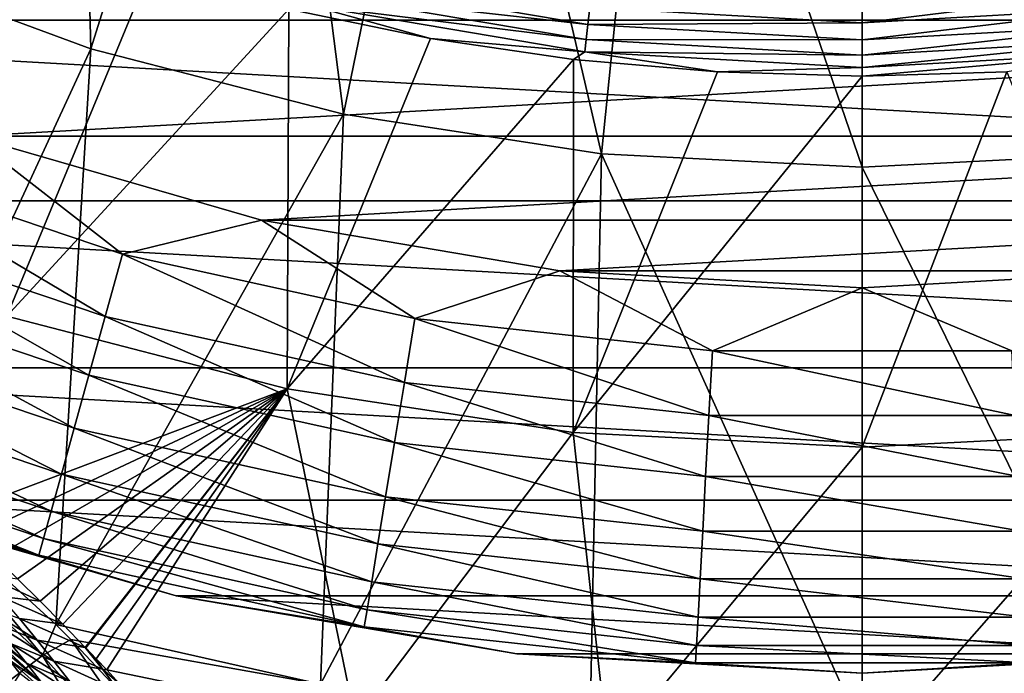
# Model space of a CAD drawing. Header units: metres. Extents: x -99 to 99, y -314 to 25.
# Tile 183 of 256: x 71.03 to 77.42, y -20 to -15.76. Entities that reach past the tile are written whole.
import ezdxf

# ---------------------------------------------------------------- set-up
doc = ezdxf.new("R2010")
doc.units = ezdxf.units.M
doc.layers.add('solid_K2442E1000C35', color=7, linetype='CONTINUOUS')

msp = doc.modelspace()

# ---------------------------------------------------------------- linework, layer by layer
at = {"layer": 'solid_K2442E1000C35'}
for points in [[(69.907913, -15.361385, 106.922951), (71.495819, -15.949481, 106.922951), (71.392433, -11.902046, 108.093414)], [(71.495819, -15.949481, 106.922951), (72.622742, -12.357704, 108.093414), (71.392433, -11.902046, 108.093414)], [(71.495819, -15.949481, 106.922951), (73.135078, -16.373915, 106.922951), (72.622742, -12.357704, 108.093414)], [(73.135078, -16.373915, 106.922951), (73.892845, -12.686557, 108.093414), (72.622742, -12.357704, 108.093414)], [(73.135078, -16.373915, 106.922951), (74.808861, -16.630329, 106.922951), (73.892845, -12.686557, 108.093414)], [(74.808861, -16.630329, 106.922951), (75.189697, -12.885227, 108.093414), (73.892845, -12.686557, 108.093414)], [(74.808861, -16.630329, 106.922951), (76.5, -16.716093, 106.922951), (75.189697, -12.885227, 108.093414)], [(76.5, -16.716093, 106.922951), (76.5, -12.951678, 108.093414), (75.189697, -12.885227, 108.093414)], [(78.191139, -16.630329, 106.922951), (77.810303, -12.885227, 108.093414), (76.5, -12.951678, 108.093414)], [(78.191139, -16.630329, 106.922951), (76.5, -12.951678, 108.093414), (76.5, -16.716093, 106.922951)], [(67.181786, -14.812853), (68.90049, -15.763797), (85.818214, -14.812854)], [(68.90049, -15.763797), (84.09951, -15.763797), (85.818214, -14.812854)], [(70.951591, -17.684059, 67.748955), (70.984497, -15.153751, 61.214134), (71.874939, -15.448812, 61.214134)], [(70.213776, -18.719498, 105.735428), (71.495819, -15.949481, 106.922951), (69.907913, -15.361385, 106.922951)], [(70.951591, -17.684059, 67.748955), (71.874939, -15.448812, 61.214134), (72.781029, -15.691598, 61.214134)], [(72.941956, -15.58881, 61.022266), (72.963852, -15.492889, 60.955631), (74.720734, -15.791396, 60.955631)], [(74.720734, -15.791396, 60.955631), (72.963852, -15.492889, 60.955631), (74.7332, -15.680763, 60.914093)], [(76.5, -15.779984, 60.914093), (76.5, -15.662112, 60.900002), (78.319427, -15.556073, 60.900002)], [(78.2668, -15.680763, 60.914093), (76.5, -15.779984, 60.914093), (78.319427, -15.556073, 60.900002)], [(87.140945, -16.934303, -4), (65.859055, -16.934303, -4), (64.030457, -15.636824, -4)], [(88.969543, -15.636824, -4), (87.140945, -16.934303, -4), (64.030457, -15.636824, -4)], [(72.924179, -15.666691, 61.110237), (72.941956, -15.58881, 61.022266), (74.709724, -15.889165, 61.022266)], [(74.709724, -15.889165, 61.022266), (72.941956, -15.58881, 61.022266), (74.720734, -15.791396, 60.955631)], [(72.769127, -18.154652, 67.748955), (70.951591, -17.684059, 67.748955), (72.781029, -15.691598, 61.214134)], [(72.769127, -18.154652, 67.748955), (72.781029, -15.691598, 61.214134), (73.699707, -15.881289, 61.214134)], [(72.924179, -15.666691, 61.110237), (73.699707, -15.881289, 61.214134), (72.781029, -15.691598, 61.214134)], [(74.700775, -15.968547, 61.110237), (73.699707, -15.881289, 61.214134), (72.924179, -15.666691, 61.110237)], [(74.700775, -15.968547, 61.110237), (72.924179, -15.666691, 61.110237), (74.709724, -15.889165, 61.022266)], [(74.720734, -15.791396, 60.955631), (74.7332, -15.680763, 60.914093), (76.5, -15.779984, 60.914093)], [(76.5, -15.779984, 60.914093), (74.7332, -15.680763, 60.914093), (76.5, -15.662112, 60.900002)], [(78.2668, -15.680763, 60.914093), (76.5, -15.891317, 60.955631), (76.5, -15.779984, 60.914093)], [(78.279266, -15.791396, 60.955631), (76.5, -15.891317, 60.955631), (78.2668, -15.680763, 60.914093)], [(68.90049, -15.763797), (70.715027, -16.516176), (84.09951, -15.763797)], [(70.715027, -16.516176), (82.284973, -16.516176), (84.09951, -15.763797)], [(74.709724, -15.889165, 61.022266), (74.720734, -15.791396, 60.955631), (76.5, -15.891317, 60.955631)], [(76.5, -15.891317, 60.955631), (74.720734, -15.791396, 60.955631), (76.5, -15.779984, 60.914093)], [(78.279266, -15.791396, 60.955631), (76.5, -15.989705, 61.022266), (76.5, -15.891317, 60.955631)], [(78.290276, -15.889165, 61.022266), (76.5, -15.989705, 61.022266), (78.279266, -15.791396, 60.955631)], [(72.769127, -18.154652, 67.748955), (73.699707, -15.881289, 61.214134), (74.627853, -16.017242, 61.214134)], [(74.700775, -15.968547, 61.110237), (74.627853, -16.017242, 61.214134), (73.699707, -15.881289, 61.214134)], [(74.700775, -15.968547, 61.110237), (74.709724, -15.889165, 61.022266), (76.5, -15.989705, 61.022266)], [(76.5, -15.989705, 61.022266), (74.709724, -15.889165, 61.022266), (76.5, -15.891317, 60.955631)], [(78.290276, -15.889165, 61.022266), (76.5, -16.06959, 61.110237), (76.5, -15.989705, 61.022266)], [(78.299225, -15.968547, 61.110237), (76.5, -16.06959, 61.110237), (78.290276, -15.889165, 61.022266)], [(70.213776, -18.719498, 105.735428), (71.269867, -19.685225, 105.46331), (71.495819, -15.949481, 106.922951)], [(71.269867, -19.685225, 105.46331), (73.135078, -16.373915, 106.922951), (71.495819, -15.949481, 106.922951)], [(74.700775, -15.968547, 61.110237), (75.56234, -16.098999, 61.214134), (74.627853, -16.017242, 61.214134)], [(76.5, -16.06959, 61.110237), (75.56234, -16.098999, 61.214134), (74.700775, -15.968547, 61.110237)], [(76.5, -16.06959, 61.110237), (74.700775, -15.968547, 61.110237), (76.5, -15.989705, 61.022266)], [(78.299225, -15.968547, 61.110237), (77.43766, -16.098999, 61.214134), (76.5, -16.126282, 61.214134)], [(78.299225, -15.968547, 61.110237), (76.5, -16.126282, 61.214134), (76.5, -16.06959, 61.110237)], [(74.624939, -18.438951, 67.748955), (72.769127, -18.154652, 67.748955), (74.627853, -16.017242, 61.214134)], [(74.624939, -18.438951, 67.748955), (74.627853, -16.017242, 61.214134), (75.56234, -16.098999, 61.214134)], [(76.5, -16.06959, 61.110237), (76.5, -16.126282, 61.214134), (75.56234, -16.098999, 61.214134)], [(74.624939, -18.438951, 67.748955), (75.56234, -16.098999, 61.214134), (76.5, -16.126282, 61.214134)], [(76.5, -18.534044, 67.748955), (74.624939, -18.438951, 67.748955), (76.5, -16.126282, 61.214134)], [(77.43766, -16.098999, 61.214134), (76.5, -18.534044, 67.748955), (76.5, -16.126282, 61.214134)], [(78.375061, -18.438951, 67.748955), (76.5, -18.534044, 67.748955), (77.43766, -16.098999, 61.214134)], [(71.269867, -19.685225, 105.46331), (72.986351, -20.071373, 105.459549), (73.135078, -16.373915, 106.922951)], [(72.986351, -20.071373, 105.459549), (74.808861, -16.630329, 106.922951), (73.135078, -16.373915, 106.922951)], [(69.8619, -16.660381, -0.037981), (71.702118, -17.280422, -0.037981), (70.715027, -16.516176)], [(70.715027, -16.516176), (72.602448, -17.060452), (82.284973, -16.516176)], [(71.702118, -17.280422, -0.037981), (72.602448, -17.060452), (70.715027, -16.516176)], [(72.602448, -17.060452), (80.397552, -17.060452), (82.284973, -16.516176)], [(69.70594, -17.051796, -0.150918), (71.589394, -17.686403, -0.150918), (69.8619, -16.660381, -0.037981)], [(71.589394, -17.686403, -0.150918), (71.702118, -17.280422, -0.037981), (69.8619, -16.660381, -0.037981)], [(72.986351, -20.071373, 105.459549), (74.736557, -20.300148, 105.459549), (74.808861, -16.630329, 106.922951)], [(74.736557, -20.300148, 105.459549), (76.5, -20.376596, 105.459549), (74.808861, -16.630329, 106.922951)], [(76.5, -20.376596, 105.459549), (76.5, -16.716093, 106.922951), (74.808861, -16.630329, 106.922951)], [(78.263466, -20.300144, 105.459549), (78.191139, -16.630329, 106.922951), (76.5, -16.716093, 106.922951)], [(78.263466, -20.300144, 105.459549), (76.5, -16.716093, 106.922951), (76.5, -20.376596, 105.459549)], [(85.177193, -18.019594, -4), (67.822807, -18.019594, -4), (65.859055, -16.934303, -4)], [(87.140945, -16.934303, -4), (85.177193, -18.019594, -4), (65.859055, -16.934303, -4)], [(69.559631, -17.419016, -0.335373), (71.483643, -18.067291, -0.335373), (69.70594, -17.051796, -0.150918)], [(71.483643, -18.067291, -0.335373), (71.589394, -17.686403, -0.150918), (69.70594, -17.051796, -0.150918)], [(71.702118, -17.280422, -0.037981), (73.598579, -17.697866, -0.037981), (72.602448, -17.060452)], [(72.602448, -17.060452), (74.538879, -17.389763), (80.397552, -17.060452)], [(73.598579, -17.697866, -0.037981), (74.538879, -17.389763), (72.602448, -17.060452)], [(74.538879, -17.389763), (78.461113, -17.389763), (80.397552, -17.060452)], [(71.589394, -17.686403, -0.150918), (73.530418, -18.113655, -0.150918), (71.702118, -17.280422, -0.037981)], [(73.530418, -18.113655, -0.150918), (73.598579, -17.697866, -0.037981), (71.702118, -17.280422, -0.037981)], [(69.427414, -17.75086, -0.585731), (71.388077, -18.411486, -0.585731), (69.559631, -17.419016, -0.335373)], [(71.388077, -18.411486, -0.585731), (71.483643, -18.067291, -0.335373), (69.559631, -17.419016, -0.335373)], [(73.598579, -17.697866, -0.037981), (75.529068, -17.907818, -0.037981), (74.538879, -17.389763)], [(74.538879, -17.389763), (76.5, -17.499994), (78.461113, -17.389763)], [(75.529068, -17.907818, -0.037981), (76.5, -17.499994), (74.538879, -17.389763)], [(77.470932, -17.907818, -0.037981), (78.461113, -17.389763), (76.5, -17.499994)], [(75.529068, -17.907818, -0.037981), (77.470932, -17.907818, -0.037981), (76.5, -17.499994)], [(70.587364, -18.979527, 71.986511), (70.951591, -17.684059, 67.748955), (72.769127, -18.154652, 67.748955)], [(71.483643, -18.067291, -0.335373), (73.466469, -18.503742, -0.335373), (71.589394, -17.686403, -0.150918)], [(73.466469, -18.503742, -0.335373), (73.530418, -18.113655, -0.150918), (71.589394, -17.686403, -0.150918)], [(69.313309, -18.037228, -0.894368), (71.305611, -18.708511, -0.894368), (69.427414, -17.75086, -0.585731)], [(71.305611, -18.708511, -0.894368), (71.388077, -18.411486, -0.585731), (69.427414, -17.75086, -0.585731)], [(73.530418, -18.113655, -0.150918), (75.506256, -18.328541, -0.150918), (73.598579, -17.697866, -0.037981)], [(75.506256, -18.328541, -0.150918), (75.529068, -17.907818, -0.037981), (73.598579, -17.697866, -0.037981)], [(75.506256, -18.328541, -0.150918), (77.493744, -18.328541, -0.150918), (75.529068, -17.907818, -0.037981)], [(77.493744, -18.328541, -0.150918), (77.470932, -17.907818, -0.037981), (75.529068, -17.907818, -0.037981)], [(83.106071, -18.87748, -4), (69.893929, -18.87748, -4), (67.822807, -18.019594, -4)], [(85.177193, -18.019594, -4), (83.106071, -18.87748, -4), (67.822807, -18.019594, -4)], [(69.22081, -18.2694, -1.25189), (71.238747, -18.949322, -1.25189), (69.313309, -18.037228, -0.894368)], [(71.238747, -18.949322, -1.25189), (71.305611, -18.708511, -0.894368), (69.313309, -18.037228, -0.894368)], [(71.388077, -18.411486, -0.585731), (73.408676, -18.856253, -0.585731), (71.483643, -18.067291, -0.335373)], [(73.408676, -18.856253, -0.585731), (73.466469, -18.503742, -0.335373), (71.483643, -18.067291, -0.335373)], [(73.466469, -18.503742, -0.335373), (75.484856, -18.723255, -0.335373), (73.530418, -18.113655, -0.150918)], [(75.484856, -18.723255, -0.335373), (75.506256, -18.328541, -0.150918), (73.530418, -18.113655, -0.150918)], [(70.729988, -19.111273, 72.270096), (70.587364, -18.979527, 71.986511), (72.769127, -18.154652, 67.748955)], [(70.874146, -19.247417, 72.574356), (70.729988, -19.111273, 72.270096), (72.769127, -18.154652, 67.748955)], [(71.019669, -19.388004, 72.90033), (70.874146, -19.247417, 72.574356), (72.769127, -18.154652, 67.748955)], [(71.16671, -19.532888, 73.248222), (71.019669, -19.388004, 72.90033), (72.769127, -18.154652, 67.748955)], [(71.314476, -19.682449, 73.620918), (71.16671, -19.532888, 73.248222), (72.769127, -18.154652, 67.748955)], [(71.460632, -19.833357, 74.009911), (71.314476, -19.682449, 73.620918), (72.769127, -18.154652, 67.748955)], [(71.46347, -19.836321, 74.017685), (71.460632, -19.833357, 74.009911), (72.769127, -18.154652, 67.748955)], [(71.531281, -19.907631, 74.206345), (71.46347, -19.836321, 74.017685), (72.769127, -18.154652, 67.748955)], [(71.599091, -19.979939, 74.400887), (71.531281, -19.907631, 74.206345), (72.769127, -18.154652, 67.748955)], [(73.214294, -20.311945, 74.414452), (71.599091, -19.979939, 74.400887), (72.769127, -18.154652, 67.748955)], [(73.214294, -20.311945, 74.414452), (72.769127, -18.154652, 67.748955), (74.624939, -18.438951, 67.748955)], [(69.15271, -18.440304, -1.64741), (71.189529, -19.126589, -1.64741), (69.22081, -18.2694, -1.25189)], [(71.189529, -19.126589, -1.64741), (71.238747, -18.949322, -1.25189), (69.22081, -18.2694, -1.25189)], [(75.484856, -18.723255, -0.335373), (77.515144, -18.723255, -0.335373), (75.506256, -18.328541, -0.150918)], [(77.515144, -18.723255, -0.335373), (77.493744, -18.328541, -0.150918), (75.506256, -18.328541, -0.150918)], [(69.111099, -18.544743, -2.068888), (71.159454, -19.234913, -2.068888), (69.15271, -18.440304, -1.64741)], [(71.159454, -19.234913, -2.068888), (71.189529, -19.126589, -1.64741), (69.15271, -18.440304, -1.64741)], [(71.305611, -18.708511, -0.894368), (73.358803, -19.160454, -0.894368), (71.388077, -18.411486, -0.585731)], [(73.358803, -19.160454, -0.894368), (73.408676, -18.856253, -0.585731), (71.388077, -18.411486, -0.585731)], [(74.851852, -20.509865, 74.414452), (73.214294, -20.311945, 74.414452), (74.624939, -18.438951, 67.748955)], [(74.851852, -20.509865, 74.414452), (74.624939, -18.438951, 67.748955), (76.5, -18.534044, 67.748955)], [(78.375061, -18.438951, 67.748955), (76.5, -20.575981, 74.414452), (76.5, -18.534044, 67.748955)], [(78.148155, -20.509865, 74.414452), (76.5, -20.575981, 74.414452), (78.375061, -18.438951, 67.748955)], [(73.408676, -18.856253, -0.585731), (75.465515, -19.079948, -0.585731), (73.466469, -18.503742, -0.335373)], [(75.465515, -19.079948, -0.585731), (75.484856, -18.723255, -0.335373), (73.466469, -18.503742, -0.335373)], [(69.111099, -18.544743, -2.068888), (69.894417, -18.877666, -2.5), (71.159454, -19.234913, -2.068888)], [(76.5, -20.575981, 74.414452), (74.851852, -20.509865, 74.414452), (76.5, -18.534044, 67.748955)], [(71.182159, -19.885769, 105.352989), (70.213776, -18.719498, 105.735428), (69.881607, -18.669729, 105.699249)], [(71.182159, -19.885769, 105.352989), (69.881607, -18.669729, 105.699249), (70.927551, -20.080816, 105.155235)], [(71.238747, -18.949322, -1.25189), (73.318367, -19.407082, -1.25189), (71.305611, -18.708511, -0.894368)], [(73.318367, -19.407082, -1.25189), (73.358803, -19.160454, -0.894368), (71.305611, -18.708511, -0.894368)], [(71.182159, -19.885769, 105.352989), (71.269867, -19.685225, 105.46331), (70.213776, -18.719498, 105.735428)], [(75.465515, -19.079948, -0.585731), (77.534485, -19.079948, -0.585731), (75.484856, -18.723255, -0.335373)], [(77.534485, -19.079948, -0.585731), (77.515144, -18.723255, -0.335373), (75.484856, -18.723255, -0.335373)], [(80.950073, -19.498646, -4), (72.049927, -19.498646, -4), (69.893929, -18.87748, -4)], [(69.894417, -18.877666, -2.5), (69.893929, -18.87748, -4), (72.049927, -19.498646, -4)], [(83.106071, -18.87748, -4), (80.950073, -19.498646, -4), (69.893929, -18.87748, -4)], [(72.049583, -19.498558, -2.5), (69.894417, -18.877666, -2.5), (72.049927, -19.498646, -4)], [(71.159454, -19.234913, -2.068888), (69.894417, -18.877666, -2.5), (72.049583, -19.498558, -2.5)], [(73.358803, -19.160454, -0.894368), (75.44883, -19.387756, -0.894368), (73.408676, -18.856253, -0.585731)], [(75.44883, -19.387756, -0.894368), (75.465515, -19.079948, -0.585731), (73.408676, -18.856253, -0.585731)], [(71.189529, -19.126589, -1.64741), (73.288605, -19.588631, -1.64741), (71.238747, -18.949322, -1.25189)], [(73.288605, -19.588631, -1.64741), (73.318367, -19.407082, -1.25189), (71.238747, -18.949322, -1.25189)], [(75.44883, -19.387756, -0.894368), (77.55117, -19.387756, -0.894368), (75.465515, -19.079948, -0.585731)], [(77.55117, -19.387756, -0.894368), (77.534485, -19.079948, -0.585731), (75.465515, -19.079948, -0.585731)], [(71.159454, -19.234913, -2.068888), (73.270416, -19.699572, -2.068888), (71.189529, -19.126589, -1.64741)], [(73.270416, -19.699572, -2.068888), (73.288605, -19.588631, -1.64741), (71.189529, -19.126589, -1.64741)], [(73.318367, -19.407082, -1.25189), (75.435295, -19.637312, -1.25189), (73.358803, -19.160454, -0.894368)], [(75.435295, -19.637312, -1.25189), (75.44883, -19.387756, -0.894368), (73.358803, -19.160454, -0.894368)], [(71.159454, -19.234913, -2.068888), (72.049583, -19.498558, -2.5), (73.270416, -19.699572, -2.068888)], [(70.78569, -19.356297, 73.093063), (71.019669, -19.388004, 72.90033), (71.16671, -19.532888, 73.248222)], [(70.912971, -19.503548, 73.479393), (70.78569, -19.356297, 73.093063), (71.16671, -19.532888, 73.248222)], [(73.288605, -19.588631, -1.64741), (75.425339, -19.821014, -1.64741), (73.318367, -19.407082, -1.25189)], [(75.425339, -19.821014, -1.64741), (75.435295, -19.637312, -1.25189), (73.318367, -19.407082, -1.25189)], [(75.435295, -19.637312, -1.25189), (77.564705, -19.637312, -1.25189), (75.44883, -19.387756, -0.894368)], [(77.564705, -19.637312, -1.25189), (77.55117, -19.387756, -0.894368), (75.44883, -19.387756, -0.894368)], [(70.755104, -19.541742, 74.148476), (71.033379, -19.646702, 73.868683), (71.147591, -19.786079, 74.260544)], [(70.868263, -19.676432, 74.539627), (70.755104, -19.541742, 74.148476), (71.147591, -19.786079, 74.260544)], [(70.912971, -19.503548, 73.479393), (71.16671, -19.532888, 73.248222), (71.314476, -19.682449, 73.620918)], [(71.033379, -19.646702, 73.868683), (70.912971, -19.503548, 73.479393), (71.314476, -19.682449, 73.620918)], [(72.049583, -19.498558, -2.5), (72.049927, -19.498646, -4), (74.260391, -19.874203, -4)], [(74.260712, -19.874245, -2.5), (72.049583, -19.498558, -2.5), (74.260391, -19.874203, -4)], [(73.270416, -19.699572, -2.068888), (72.049583, -19.498558, -2.5), (74.260712, -19.874245, -2.5)], [(78.739609, -19.874203, -4), (74.260391, -19.874203, -4), (72.049927, -19.498646, -4)], [(80.950073, -19.498646, -4), (78.739609, -19.874203, -4), (72.049927, -19.498646, -4)], [(73.270416, -19.699572, -2.068888), (75.41925, -19.933271, -2.068888), (73.288605, -19.588631, -1.64741)], [(75.41925, -19.933271, -2.068888), (75.425339, -19.821014, -1.64741), (73.288605, -19.588631, -1.64741)], [(71.078514, -19.936197, 75.329712), (70.826324, -19.739233, 75.556816), (70.756027, -19.653793, 75.285042)], [(71.078514, -19.936197, 75.329712), (70.756027, -19.653793, 75.285042), (70.975929, -19.807859, 74.933464)], [(71.033379, -19.646702, 73.868683), (71.314476, -19.682449, 73.620918), (71.460632, -19.833357, 74.009911)], [(71.147591, -19.786079, 74.260544), (71.033379, -19.646702, 73.868683), (71.460632, -19.833357, 74.009911)], [(75.425339, -19.821014, -1.64741), (77.574661, -19.821014, -1.64741), (75.435295, -19.637312, -1.25189)], [(77.574661, -19.821014, -1.64741), (77.564705, -19.637312, -1.25189), (75.435295, -19.637312, -1.25189)], [(70.868263, -19.676432, 74.539627), (71.147591, -19.786079, 74.260544), (71.256073, -19.921898, 74.654732)], [(70.975929, -19.807859, 74.933464), (70.868263, -19.676432, 74.539627), (71.256073, -19.921898, 74.654732)], [(71.182159, -19.885769, 105.352989), (71.36734, -19.781141, 105.432907), (71.269867, -19.685225, 105.46331)], [(71.36734, -19.781141, 105.432907), (72.986351, -20.071373, 105.459549), (71.269867, -19.685225, 105.46331)], [(73.270416, -19.699572, -2.068888), (74.260712, -19.874245, -2.5), (75.41925, -19.933271, -2.068888)], [(71.176422, -20.061625, 75.728111), (70.896469, -19.825922, 75.838493), (70.826324, -19.739233, 75.556816)], [(71.176422, -20.061625, 75.728111), (70.826324, -19.739233, 75.556816), (71.078514, -19.936197, 75.329712)], [(71.147591, -19.786079, 74.260544), (71.460632, -19.833357, 74.009911), (71.571815, -19.975714, 74.410301)], [(71.256073, -19.921898, 74.654732), (71.147591, -19.786079, 74.260544), (71.571815, -19.975714, 74.410301)], [(72.345886, -21.187838, 104.879189), (71.36734, -19.781141, 105.432907), (71.182159, -19.885769, 105.352989)], [(71.36734, -19.781141, 105.432907), (72.463806, -20.952137, 105.018547), (72.986351, -20.071373, 105.459549)], [(72.345886, -21.187838, 104.879189), (72.463806, -20.952137, 105.018547), (71.36734, -19.781141, 105.432907)], [(71.176422, -20.061625, 75.728111), (70.966492, -19.913893, 76.129333), (70.896469, -19.825922, 75.838493)], [(70.975929, -19.807859, 74.933464), (71.256073, -19.921898, 74.654732), (71.359268, -20.054363, 75.051018)], [(71.078514, -19.936197, 75.329712), (70.975929, -19.807859, 74.933464), (71.359268, -20.054363, 75.051018)], [(71.531281, -19.907631, 74.206345), (71.460632, -19.833357, 74.009911), (71.46347, -19.836321, 74.017685)], [(71.571815, -19.975714, 74.410301), (71.460632, -19.833357, 74.009911), (71.531281, -19.907631, 74.206345)], [(75.41925, -19.933271, -2.068888), (77.58075, -19.933271, -2.068888), (75.425339, -19.821014, -1.64741)], [(77.58075, -19.933271, -2.068888), (77.574661, -19.821014, -1.64741), (75.425339, -19.821014, -1.64741)], [(70.533775, -20.78475, 103.397903), (70.966492, -19.913893, 76.129333), (71.036339, -20.003119, 76.430046)], [(71.182159, -19.885769, 105.352989), (70.927551, -20.080816, 105.155235), (72.067154, -21.35088, 104.685028)], [(71.269951, -20.184267, 76.128479), (71.036339, -20.003119, 76.430046), (70.966492, -19.913893, 76.129333)], [(71.269951, -20.184267, 76.128479), (70.966492, -19.913893, 76.129333), (71.176422, -20.061625, 75.728111)], [(72.345886, -21.187838, 104.879189), (71.182159, -19.885769, 105.352989), (72.067154, -21.35088, 104.685028)], [(71.256073, -19.921898, 74.654732), (71.571815, -19.975714, 74.410301), (71.677391, -20.114302, 74.812332)], [(71.359268, -20.054363, 75.051018), (71.256073, -19.921898, 74.654732), (71.677391, -20.114302, 74.812332)], [(71.571815, -19.975714, 74.410301), (71.531281, -19.907631, 74.206345), (71.599091, -19.979939, 74.400887)], [(78.739609, -19.874203, -4), (76.5, -20, -4), (74.260391, -19.874203, -4)], [(74.260712, -19.874245, -2.5), (74.260391, -19.874203, -4), (76.5, -20, -4)], [(76.5, -20, -2.5), (74.260712, -19.874245, -2.5), (76.5, -20, -4)], [(75.41925, -19.933271, -2.068888), (74.260712, -19.874245, -2.5), (76.5, -20, -2.5)], [(76.5, -20, -2.5), (76.5, -20, -4), (78.739609, -19.874203, -4)], [(78.739288, -19.874245, -2.5), (76.5, -20, -2.5), (78.739609, -19.874203, -4)], [(77.58075, -19.933271, -2.068888), (76.5, -20, -2.5), (78.739288, -19.874245, -2.5)], [(71.078514, -19.936197, 75.329712), (71.359268, -20.054363, 75.051018), (71.457603, -20.183681, 75.449196)], [(71.176422, -20.061625, 75.728111), (71.078514, -19.936197, 75.329712), (71.457603, -20.183681, 75.449196)], [(71.571815, -19.975714, 74.410301), (71.599091, -19.979939, 74.400887), (71.680786, -20.068268, 74.642838)], [(71.677391, -20.114302, 74.812332), (71.571815, -19.975714, 74.410301), (71.680786, -20.068268, 74.642838)], [(71.680786, -20.068268, 74.642838), (71.599091, -19.979939, 74.400887), (73.214294, -20.311945, 74.414452)], [(75.41925, -19.933271, -2.068888), (76.5, -20, -2.5), (77.58075, -19.933271, -2.068888)]]:
    msp.add_3dface(points, dxfattribs=at)

doc.saveas('drawing.dxf')
